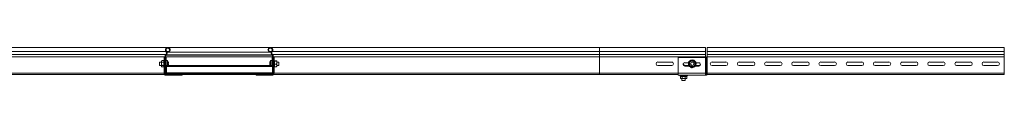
# Model space of a CAD drawing. Header units: millimetres. Extents: x -6 to 5206, y -8403 to -276.
# Tile 58 of 65: x 1122 to 2933, y -336 to -276. Entities that reach past the tile are written whole.
import ezdxf

# ---------------------------------------------------------------- set-up
doc = ezdxf.new("R2010")
doc.units = ezdxf.units.MM

msp = doc.modelspace()

# ---------------------------------------------------------------- linework, layer by layer
at = {"color": 7, "linetype": 'Continuous', "lineweight": 15}
for p, q in [((1394.3, -275.5), (788.6, -275.5)), ((1390.8, -283), (788.6, -283)), ((1390.6, -288.3), (788.6, -288.3)), ((1390.3, -288.7), (788.6, -288.7)), ((1390.3, -288.7), (1390.6, -288.3)), ((1390.3, -288.7), (1391.2, -289.5)), ((1390.6, -288.3), (1391.5, -289.1)), ((1390.8, -283), (1391.7, -282.2)), ((1391.2, -289.5), (1391.5, -289.1)), ((1395.5, -283.2), (1392.4, -283.2)), ((1395.9, -284.4), (1392.8, -284.4)), ((1583, -275.5), (1394.3, -275.5)), ((1395.9, -284.4), (1395.5, -283.2)), ((1395.9, -284.4), (1581.4, -284.4)), ((1581.4, -284.4), (1581.8, -283.2)), ((1584.5, -284.4), (1581.4, -284.4)), ((1584.9, -283.2), (1581.8, -283.2)), ((2188.6, -275.5), (1583, -275.5)), ((1586.5, -283), (1585.5, -282.2)), ((1586.7, -288.3), (1585.8, -289.1)), ((1586.1, -289.5), (1585.8, -289.1)), ((1587, -288.7), (1586.1, -289.5)), ((2188.6, -283), (1586.5, -283)), ((1587, -288.7), (1586.7, -288.3)), ((2188.6, -288.3), (1586.7, -288.3)), ((2188.6, -288.7), (1587, -288.7)), ((2383.6, -275.5), (2188.6, -275.5)), ((2188.6, -283), (2188.6, -288.3)), ((2188.6, -283), (2383.6, -283)), ((2188.6, -288.3), (2188.6, -288.7)), ((2188.6, -288.3), (2383.6, -288.3)), ((2188.6, -288.7), (2188.6, -292.8)), ((2188.6, -288.7), (2383.6, -288.7)), ((2383.6, -275.5), (2383.6, -283)), ((2383.6, -283), (2383.6, -288.3)), ((2383.6, -288.3), (2383.6, -288.7)), ((2383.6, -288.7), (2383.6, -292.8)), ((2933.3, -275.5), (2386.3, -275.5)), ((2386.3, -275.5), (2386.3, -283)), ((2386.3, -283), (2933.3, -283)), ((2386.3, -283), (2386.3, -288.3)), ((2386.3, -288.7), (2386.3, -288.3)), ((2386.3, -288.3), (2933.3, -288.3)), ((2386.3, -288.7), (2386.3, -292.5)), ((2386.3, -288.7), (2933.3, -288.7)), ((2933.3, -283), (2933.3, -275.5)), ((2933.3, -288.3), (2933.3, -283)), ((2933.3, -288.7), (2933.3, -288.3)), ((2933.3, -292.8), (2933.3, -288.7)), ((1388.6, -292.8), (788.6, -292.8)), ((1382.6, -302.5), (1379, -302.5)), ((1379, -302.5), (1379, -308.5)), ((1383.2, -299.8), (1382.6, -300.5)), ((1382.6, -300.5), (1382.6, -301.2)), ((1382.6, -305.5), (1382.6, -301.2)), ((1382.6, -305.5), (1382.6, -309.9)), ((1386.9, -299.8), (1383.2, -299.8)), ((1386.9, -302.7), (1383.2, -302.7)), ((1387.4, -299.1), (1387.3, -299.5)), ((1387.4, -294), (1387.5, -293.6)), ((1387.4, -294.2), (1387.4, -294)), ((1387.4, -294.2), (1387.4, -323.1)), ((1387.4, -294.2), (1388.6, -294.2)), ((1387.5, -293.6), (1388.8, -293.6)), ((1388.5, -293), (1388.6, -293)), ((1388.6, -293), (1388.6, -292.8)), ((1388.6, -293), (1389.8, -293)), ((1388.6, -294), (1388.6, -294.2)), ((1388.6, -323.1), (1388.6, -294.2)), ((1388.7, -292.5), (1389.8, -292.5)), ((1389, -323.1), (1389, -293.4)), ((1389.8, -292.5), (1389.8, -292.8)), ((1389.8, -323.1), (1389.8, -292.8)), ((1391, -293.5), (1389.8, -293.5)), ((1391, -293.5), (1391, -322.5)), ((1393.4, -299.5), (1391, -299.5)), ((1395.5, -304.8), (1395.1, -304.8)), ((1395.1, -306.3), (1395.5, -306.3)), ((1395.5, -304.2), (1395.5, -304.8)), ((1395.5, -306.3), (1395.5, -306.9)), ((1581.8, -304.8), (1581.8, -304.2)), ((1582.2, -304.8), (1581.8, -304.8)), ((1581.8, -306.9), (1581.8, -306.3)), ((1581.8, -306.3), (1582.2, -306.3)), ((1586.2, -299.5), (1583.9, -299.5)), ((1586.2, -293.5), (1586.2, -308.9)), ((1587.4, -293.5), (1586.2, -293.5)), ((1587.4, -292.5), (1587.4, -292.8)), ((1588.6, -292.5), (1587.4, -292.5)), ((1587.4, -323.1), (1587.4, -292.8)), ((1588.6, -293), (1587.5, -293)), ((1588.2, -323.1), (1588.2, -293.4)), ((1589.8, -293.6), (1588.5, -293.6)), ((1588.6, -293), (1588.6, -292.8)), ((2188.6, -292.8), (1588.6, -292.8)), ((1588.8, -293), (1588.6, -293)), ((1588.6, -294), (1588.6, -294.2)), ((1589.8, -294.2), (1588.6, -294.2)), ((1588.6, -323.1), (1588.6, -294.2)), ((1589.8, -294), (1589.8, -293.6)), ((1589.8, -294.2), (1589.8, -294)), ((1589.8, -294.2), (1589.8, -323.1)), ((1590.3, -300.3), (1589.8, -299.1)), ((1590.4, -300.2), (1590.2, -300.2)), ((1590.3, -300.2), (1590.3, -300.2)), ((1590.4, -300.2), (1594, -300.2)), ((1590.4, -301), (1594, -301)), ((1590.4, -306.3), (1594, -306.3)), ((1594.6, -303.6), (1594.6, -300.6)), ((1598.2, -302.5), (1594.6, -302.5)), ((1594.6, -303.6), (1594.6, -308.6)), ((1598.2, -305.5), (1598.2, -302.5)), ((1598.2, -308.5), (1598.2, -305.5)), ((2188.6, -292.8), (2188.6, -323.1)), ((2188.6, -292.8), (2383.6, -292.8)), ((2321.4, -302.3), (2295.9, -302.3)), ((2382.5, -294.2), (2333.3, -294.2)), ((2333.3, -294.2), (2333.3, -323.1)), ((2345.6, -303.5), (2352.3, -303.5)), ((2365.9, -303.5), (2371.1, -303.5)), ((2383.6, -292.8), (2383.6, -294)), ((2383.6, -294), (2384.2, -293.6)), ((2383.6, -323.1), (2383.6, -294)), ((2385.4, -323.1), (2385.4, -293.1)), ((2385.8, -293), (2386.3, -293)), ((2386.3, -292.8), (2933.3, -292.8)), ((2386.3, -323.1), (2386.3, -293)), ((2395.6, -302.3), (2421.1, -302.3)), ((2445.6, -302.3), (2471.1, -302.3)), ((2495.6, -302.3), (2521.1, -302.3)), ((2545.6, -302.3), (2571.1, -302.3)), ((2595.6, -302.3), (2621.1, -302.3)), ((2645.6, -302.3), (2671.1, -302.3)), ((2695.6, -302.3), (2721.1, -302.3)), ((2745.6, -302.3), (2771.1, -302.3)), ((2795.6, -302.3), (2821.1, -302.3)), ((2845.6, -302.3), (2871.1, -302.3)), ((2895.6, -302.3), (2921.1, -302.3)), ((2933.3, -292.8), (2933.3, -323.1)), ((1388.4, -325.5), (788.6, -325.5)), ((1379, -308.5), (1382.6, -308.5)), ((1382.6, -309.9), (1382.6, -310.5)), ((1382.6, -310.5), (1383.2, -311.3)), ((1386.9, -308.4), (1383.2, -308.4)), ((1386.9, -311.3), (1383.2, -311.3)), ((1387.3, -311.6), (1387.4, -312)), ((1389, -323.1), (1388.6, -323.1)), ((1389.8, -323.1), (1389, -323.1)), ((1391, -322.5), (1389.8, -322.5)), ((1391, -311.5), (1392.1, -311.5)), ((1391, -324.3), (1391, -325.1)), ((1391, -324.3), (1399.9, -324.3)), ((1391, -325.1), (1391, -325.5)), ((1391, -325.1), (1398.9, -325.1)), ((1419.4, -325.5), (1391, -325.5)), ((1587.1, -308.9), (1392.1, -308.9)), ((1392.1, -310.7), (1392.1, -308.9)), ((1587.1, -310.7), (1392.1, -310.7)), ((1392.1, -322.5), (1392.1, -310.7)), ((1587.1, -322.5), (1392.1, -322.5)), ((1392.1, -324.3), (1392.1, -322.5)), ((1395.1, -308.9), (1395.2, -308.6)), ((1399.9, -325.5), (1399.9, -324.3)), ((1406.4, -324.3), (1399.9, -324.3)), ((1405.4, -325.1), (1420.3, -325.1)), ((1406.4, -324.3), (1420.6, -324.3)), ((1419.4, -326.7), (1419.4, -325.5)), ((1419.4, -325.5), (1419.7, -325.5)), ((1420, -325.4), (1420, -326.7)), ((1420.6, -324.3), (1420.6, -324.4)), ((1556.6, -324.3), (1420.6, -324.3)), ((1420.6, -324.4), (1420.6, -325.6)), ((1420.6, -325.5), (1556.6, -325.5)), ((1556.6, -324.3), (1556.6, -324.4)), ((1570.9, -324.3), (1556.6, -324.3)), ((1556.6, -324.4), (1556.6, -325.6)), ((1571.9, -325.1), (1557, -325.1)), ((1557.2, -325.4), (1557.2, -326.7)), ((1557.8, -325.5), (1557.6, -325.5)), ((1557.8, -326.7), (1557.8, -325.5)), ((1557.8, -325.5), (1586.2, -325.5)), ((1570.9, -324.3), (1577.4, -324.3)), ((1586.2, -324.3), (1577.4, -324.3)), ((1577.4, -325.5), (1577.4, -324.3)), ((1586.2, -325.1), (1578.4, -325.1)), ((1582.1, -308.6), (1582.2, -308.9)), ((1586.2, -324.3), (1586.2, -325.1)), ((1586.2, -325.1), (1586.2, -325.5)), ((1587.1, -310.7), (1587.1, -308.9)), ((1587.1, -322.5), (1587.1, -310.7)), ((1587.1, -323.9), (1587.1, -322.5)), ((1587.4, -322.5), (1587.1, -322.5)), ((1587.4, -323.1), (1588.2, -323.1)), ((1588.2, -323.1), (1588.6, -323.1)), ((2188.6, -325.5), (1588.9, -325.5)), ((1589.8, -312), (1590.2, -310.9)), ((1590.4, -310.9), (1594, -310.9)), ((1594.6, -308.5), (1598.2, -308.5)), ((1594.6, -308.6), (1594.6, -310.5)), ((2188.6, -323.1), (2188.6, -325.5)), ((2188.6, -325.5), (2333.3, -325.5)), ((2295.9, -308.8), (2321.4, -308.8)), ((2333.3, -323.1), (2383.6, -323.1)), ((2333.3, -323.1), (2333.3, -326.7)), ((2353.6, -310), (2345.6, -310)), ((2345.9, -308.8), (2352.8, -308.8)), ((2371.1, -310), (2364.7, -310)), ((2365.5, -308.8), (2371.4, -308.8)), ((2383.6, -326.7), (2383.6, -323.1)), ((2383.6, -323.1), (2385.4, -323.1)), ((2385.4, -325.9), (2385.4, -323.1)), ((2385.4, -323.1), (2386.3, -323.1)), ((2386.3, -323.1), (2386.3, -325.5)), ((2386.3, -323.1), (2933.3, -323.1)), ((2386.3, -325.5), (2933.3, -325.5)), ((2421.1, -308.8), (2395.6, -308.8)), ((2471.1, -308.8), (2445.6, -308.8)), ((2521.1, -308.8), (2495.6, -308.8)), ((2571.1, -308.8), (2545.6, -308.8)), ((2621.1, -308.8), (2595.6, -308.8)), ((2671.1, -308.8), (2645.6, -308.8)), ((2721.1, -308.8), (2695.6, -308.8)), ((2771.1, -308.8), (2745.6, -308.8)), ((2821.1, -308.8), (2795.6, -308.8)), ((2871.1, -308.8), (2845.6, -308.8)), ((2921.1, -308.8), (2895.6, -308.8)), ((2933.3, -325.5), (2933.3, -323.1)), ((1391, -326.7), (1419.4, -326.7)), ((1419.7, -326.7), (1419.4, -326.7)), ((1420, -326.7), (1419.7, -326.7)), ((1557.2, -326.7), (1557.6, -326.7)), ((1557.6, -326.7), (1557.8, -326.7)), ((1586.2, -326.7), (1557.8, -326.7)), ((2333.3, -326.7), (2383.6, -326.7)), ((2336.6, -327.8), (2337.3, -328.1)), ((2337.6, -328.5), (2337.6, -332.1)), ((2337.6, -332.1), (2338.3, -332.7)), ((2338.3, -332.7), (2339, -332.7)), ((2343.3, -332.7), (2339, -332.7)), ((2340.3, -332.7), (2340.3, -336.3)), ((2340.3, -336.3), (2346.3, -336.3)), ((2340.4, -328.5), (2340.4, -332.1)), ((2343.3, -332.7), (2347.7, -332.7)), ((2346.2, -328.5), (2346.2, -332.1)), ((2346.3, -336.3), (2346.3, -332.7)), ((2347.7, -332.7), (2348.3, -332.7)), ((2348.3, -332.7), (2349.1, -332.1)), ((2349.1, -328.5), (2349.1, -332.1)), ((2349.4, -328.1), (2350.1, -327.8))]:
    msp.add_line(p, q, dxfattribs=at)
at = {"color": 8, "linetype": 'Continuous', "lineweight": 15}
for p, q in [((1391.2, -289.5), (1586.1, -289.5)), ((1391.5, -289.1), (1585.8, -289.1)), ((2188.6, -275.5), (2188.6, -283)), ((1389.8, -292.8), (1587.4, -292.8)), ((1393.4, -299.5), (1393.4, -308.9)), ((1393.8, -299.8), (1393.8, -308.9)), ((1583.5, -305.5), (1583.5, -299.8)), ((1583.5, -308.9), (1583.5, -305.5)), ((1583.9, -305.5), (1583.9, -299.5)), ((1583.9, -308.9), (1583.9, -305.5)), ((1387.4, -323.1), (788.6, -323.1)), ((1391, -322.5), (1392.1, -322.5)), ((1399.3, -325.5), (1399.3, -324.8)), ((1578, -325.5), (1578, -324.8)), ((2188.6, -323.1), (1589.8, -323.1)), ((1590.2, -310.9), (1590, -311.1)), ((2188.6, -323.1), (2333.3, -323.1)), ((2343.3, -327.8), (2336.6, -327.8)), ((2350.1, -327.8), (2343.3, -327.8))]:
    msp.add_line(p, q, dxfattribs=at)
at = {"color": 7, "linetype": 'Continuous', "lineweight": 15}
for radius in [7.1, 6.73, 3]:
    msp.add_circle((2359.1, -305.5), radius, dxfattribs=at)
for centre, radius, start, end in [((1394.6, -292.8), 6, 136.4649, 177.5164), ((1394.3, -280.1), 4.55, 290.35, 219.6816), ((1394.6, -292.8), 4.8, 136.4649, 180), ((1387.7, -285.6), 4, 316.4649, 39.6816), ((1394.3, -280.1), 3.35, 290.35, 219.6816), ((1387.7, -285.6), 5.2, 316.4649, 39.6816), ((1583, -280.1), 4.55, 320.3184, 249.65), ((1583, -280.1), 3.35, 320.3184, 249.65), ((1589.6, -285.6), 5.2, 140.3184, 223.5351), ((1589.6, -285.6), 4, 140.3184, 223.5351), ((1582.6, -292.8), 4.8, 0, 43.5351), ((1582.6, -292.8), 6, 2.4836, 43.5351), ((1393.4, -300.1), 0.54, 35.2515, 90), ((1385.6, -305.5), 10, 18.0819, 35.2515), ((1395.9, -304.1), 1.8, 116.0985, 116.9119), ((1385.6, -305.5), 9.97, 7.7067, 18.0605), ((1384.1, -305.5), 11, 356.3143, 3.6857), ((1385.6, -305.5), 9.97, 341.9395, 352.2933), ((1591.6, -305.5), 9.97, 161.9395, 172.2933), ((1591.6, -305.5), 9.97, 187.7067, 198.0605), ((1591.6, -305.5), 10, 144.7485, 161.9181), ((1581.5, -303.8), 1.53, 63.0324, 63.9871), ((1593.2, -305.5), 11, 176.3156, 183.6844), ((1583.9, -300.1), 0.54, 90, 144.7485), ((2295.9, -305.5), 3.25, 90, 270), ((2321.4, -305.5), 3.25, 270, 90), ((2345.6, -306.7), 3.25, 90, 270), ((2345.9, -305.5), 3.25, 176.2226, 270), ((2359.1, -305.5), 5, 120, 180), ((2359.1, -305.5), 5, 180, 240), ((2359.1, -305.5), 5, 60, 120), ((2359.1, -305.5), 5, 360, 60), ((2359.1, -305.5), 5, 300, 360), ((2371.1, -306.7), 3.25, 270, 90), ((2371.4, -305.5), 3.25, 270, 334.2075), ((2382.5, -291.6), 2.6, 270, 295.8039), ((2385.8, -292.5), 0.5, 270.1406, 328.6677), ((2395.6, -305.5), 3.25, 90, 270), ((2421.1, -305.5), 3.25, 270, 90), ((2445.6, -305.5), 3.25, 90, 270), ((2471.1, -305.5), 3.25, 270, 90), ((2495.6, -305.5), 3.25, 90, 270), ((2521.1, -305.5), 3.25, 270, 90), ((2545.6, -305.5), 3.25, 90, 270), ((2571.1, -305.5), 3.25, 270, 90), ((2595.6, -305.5), 3.25, 90, 270), ((2621.1, -305.5), 3.25, 270, 90), ((2645.6, -305.5), 3.25, 90, 270), ((2671.1, -305.5), 3.25, 270, 90), ((2695.6, -305.5), 3.25, 90, 270), ((2721.1, -305.5), 3.25, 270, 90), ((2745.6, -305.5), 3.25, 90, 270), ((2771.1, -305.5), 3.25, 270, 90), ((2795.6, -305.5), 3.25, 90, 270), ((2821.1, -305.5), 3.25, 270, 90), ((2845.6, -305.5), 3.25, 90, 270), ((2871.1, -305.5), 3.25, 270, 90), ((2895.6, -305.5), 3.25, 90, 270), ((2921.1, -305.5), 3.25, 270, 90), ((1391, -323.1), 3.6, 180, 270), ((1391, -323.1), 2.4, 180, 270), ((1391, -323.1), 2, 180, 270), ((1391, -323.1), 1.2, 180, 270), ((1392.6, -313.8), 5.77, 63.3682, 63.6214), ((1585.1, -314.5), 6.55, 116.3786, 116.602), ((1586.2, -323.1), 3.6, 270, 360), ((1586.2, -323.1), 2.4, 270, 360), ((1586.2, -323.1), 2, 270, 360), ((1586.2, -323.1), 1.2, 270, 0), ((2358.3, -310), 3.25, 210.8186, 308.3816), ((2359.1, -305.5), 5, 240, 300), ((2383.6, -324.3), 2.4, 270, 318.1897), ((2386.3, -326.7), 1.2, 90, 138.1897), ((2336.8, -327.3), 0.567, 90, 250), ((2349.9, -327.3), 0.567, 290, 90)]:
    msp.add_arc(centre, radius, start, end, dxfattribs=at)
for points, knots in [([(1383.2, -299.8), (1383, -300.2), (1382.7, -300.7), (1382.6, -301.2), (1382.6, -301.2)], [0, 0, 0, 0, 0.8960465, 1, 1, 1, 1]), ([(1382.6, -301.2), (1382.7, -301.6), (1382.8, -302.1), (1383.2, -302.6), (1383.2, -302.7)], [0, 0, 0, 0, 0.801451, 1, 1, 1, 1]), ([(1382.6, -305.5), (1382.6, -305.4), (1382.7, -304.4), (1382.9, -303.5), (1383.2, -302.7), (1383.2, -302.7)], [0, 0, 0, 0, 0.148488, 0.96557, 1, 1, 1, 1]), ([(1383.2, -308.4), (1383.2, -308.2), (1382.8, -307.3), (1382.7, -306.3), (1382.6, -305.5)], [0, 0, 0, 0, 0.263262, 1, 1, 1, 1]), ([(1386.9, -302.7), (1386.8, -302.2), (1386.5, -301.2), (1386.8, -300.3), (1386.9, -299.8)], [0, 0, 0, 0, 0.4921587, 1, 1, 1, 1]), ([(1386.9, -308.4), (1386.8, -307.5), (1386.5, -305.6), (1386.8, -303.6), (1386.9, -302.7)], [0, 0, 0, 0, 0.492148, 1, 1, 1, 1]), ([(1387.3, -299.5), (1387.3, -299.5), (1387.3, -299.5), (1387.2, -299.6), (1387.2, -299.7), (1387.1, -299.8), (1387, -299.8), (1386.9, -299.8)], [0, 0, 0, 0, 0.007952, 0.267529, 0.528594, 0.763839, 1, 1, 1, 1]), ([(1386.9, -302.7), (1387, -302.7), (1387.1, -302.6), (1387.2, -302.6), (1387.2, -302.6), (1387.3, -302.5), (1387.3, -302.5), (1387.3, -302.5)], [0, 0, 0, 0, 0.23618, 0.471449, 0.732449, 0.992073, 1, 1, 1, 1]), ([(1387.3, -299.5), (1387.3, -299.6), (1387.1, -300.2), (1386.9, -301.2), (1387.2, -302.1), (1387.3, -302.5)], [0, 0, 0, 0, 0.118087, 0.592256, 1, 1, 1, 1]), ([(1387.3, -302.5), (1387.3, -302.7), (1387.1, -303.9), (1386.9, -306), (1387.2, -307.8), (1387.3, -308.6)], [0, 0, 0, 0, 0.118082, 0.592258, 1, 1, 1, 1]), ([(1387.5, -293.6), (1387.6, -293.5), (1387.7, -293.3), (1388, -293.1), (1388.2, -293.1), (1388.2, -293.1)], [0, 0, 0, 0, 0.41539, 0.827766, 1, 1, 1, 1]), ([(1388.2, -293.1), (1388.3, -293.1), (1388.5, -293), (1388.5, -293), (1388.5, -293)], [0, 0, 0, 0, 0.782734, 1, 1, 1, 1]), ([(1388.6, -292.8), (1388.6, -292.8), (1388.6, -292.7), (1388.7, -292.6), (1388.7, -292.5)], [0, 0, 0, 0, 0.614408, 1, 1, 1, 1]), ([(1388.8, -293.6), (1388.7, -293.7), (1388.7, -293.9), (1388.6, -294), (1388.6, -294)], [0, 0, 0, 0, 0.779165, 1, 1, 1, 1]), ([(1389, -293.4), (1389, -293.4), (1388.8, -293.5), (1388.8, -293.6), (1388.8, -293.6)], [0, 0, 0, 0, 0.795566, 1, 1, 1, 1]), ([(1389.8, -293), (1389.7, -293.1), (1389.6, -293.1), (1389.3, -293.3), (1389.1, -293.4), (1389, -293.4)], [0, 0, 0, 0, 0.4505812, 0.8984648, 1, 1, 1, 1]), ([(1389.8, -292.5), (1389.8, -292.6), (1389.8, -292.7), (1389.8, -292.9), (1389.8, -293), (1389.8, -293), (1389.8, -293), (1389.8, -293)], [0, 0, 0, 0, 0.214026, 0.428117, 0.64171, 0.853667, 1, 1, 1, 1]), ([(1587.4, -292.5), (1587.4, -292.6), (1587.4, -292.7), (1587.4, -292.9), (1587.5, -293), (1587.5, -293), (1587.5, -293), (1587.5, -293)], [0, 0, 0, 0, 0.214025, 0.428116, 0.641709, 0.853668, 1, 1, 1, 1]), ([(1587.5, -293), (1587.6, -293.1), (1587.7, -293.1), (1588, -293.3), (1588.2, -293.4), (1588.2, -293.4)], [0, 0, 0, 0, 0.4505823, 0.8984703, 1, 1, 1, 1]), ([(1588.2, -293.4), (1588.3, -293.4), (1588.4, -293.5), (1588.5, -293.6), (1588.5, -293.6)], [0, 0, 0, 0, 0.795578, 1, 1, 1, 1]), ([(1588.5, -293.6), (1588.6, -293.7), (1588.6, -293.9), (1588.6, -294), (1588.6, -294)], [0, 0, 0, 0, 0.779166, 1, 1, 1, 1]), ([(1588.6, -292.8), (1588.6, -292.8), (1588.6, -292.7), (1588.6, -292.6), (1588.6, -292.5)], [0, 0, 0, 0, 0.614411, 1, 1, 1, 1]), ([(1589, -293.1), (1589, -293.1), (1588.8, -293), (1588.8, -293), (1588.8, -293)], [0, 0, 0, 0, 0.782734, 1, 1, 1, 1]), ([(1589.8, -293.6), (1589.7, -293.5), (1589.6, -293.3), (1589.3, -293.1), (1589.1, -293.1), (1589, -293.1)], [0, 0, 0, 0, 0.415391, 0.827772, 1, 1, 1, 1]), ([(1590, -306.3), (1590, -306.1), (1590.2, -305), (1590.4, -303.1), (1590.1, -301.5), (1590, -300.7)], [0, 0, 0, 0, 0.118082, 0.592257, 1, 1, 1, 1]), ([(1590.4, -301), (1590.3, -301), (1590.2, -300.9), (1590.1, -300.9), (1590, -300.8), (1590, -300.8), (1590, -300.7), (1590, -300.7)], [0, 0, 0, 0, 0.23619, 0.471455, 0.732524, 0.992178, 1, 1, 1, 1]), ([(1590, -311.1), (1590, -311), (1590.2, -310), (1590.4, -308.4), (1590.1, -307), (1590, -306.3)], [0, 0, 0, 0, 0.118086, 0.592261, 1, 1, 1, 1]), ([(1590.4, -306.3), (1590.3, -306.3), (1590.2, -306.3), (1590.1, -306.3), (1590, -306.3), (1590, -306.3), (1590, -306.3), (1590, -306.3)], [0, 0, 0, 0, 0.236155, 0.471363, 0.732572, 0.992122, 1, 1, 1, 1]), ([(1590.4, -300.2), (1590.5, -300.3), (1590.8, -300.6), (1590.5, -300.8), (1590.4, -301)], [0, 0, 0, 0, 0.492153, 1, 1, 1, 1]), ([(1590.4, -301), (1590.5, -301.8), (1590.8, -303.6), (1590.5, -305.4), (1590.4, -306.3)], [0, 0, 0, 0, 0.492147, 1, 1, 1, 1]), ([(1590.4, -306.3), (1590.5, -307), (1590.8, -308.6), (1590.5, -310.1), (1590.4, -310.9)], [0, 0, 0, 0, 0.492158, 1, 1, 1, 1]), ([(1594.6, -300.6), (1594.6, -300.5), (1594.5, -300.4), (1594.1, -300.2), (1594, -300.2)], [0, 0, 0, 0, 0.801459, 1, 1, 1, 1]), ([(1594, -301), (1594.3, -300.8), (1594.6, -300.7), (1594.6, -300.6), (1594.6, -300.6)], [0, 0, 0, 0, 0.89602, 1, 1, 1, 1]), ([(1594, -301), (1594.1, -301.2), (1594.5, -302), (1594.6, -303), (1594.6, -303.6)], [0, 0, 0, 0, 0.263249, 1, 1, 1, 1]), ([(1594.6, -303.6), (1594.6, -303.8), (1594.6, -304.6), (1594.4, -305.5), (1594.1, -306.3), (1594, -306.3)], [0, 0, 0, 0, 0.148482, 0.96557, 1, 1, 1, 1]), ([(1594.6, -308.6), (1594.6, -308), (1594.5, -307.2), (1594.1, -306.4), (1594, -306.3)], [0, 0, 0, 0, 0.801464, 1, 1, 1, 1]), ([(2353.9, -302.5), (2354.1, -302.4), (2355.1, -301.8), (2356.9, -300.8), (2358.4, -299.9), (2359.1, -299.5)], [0, 0, 0, 0, 0.118082, 0.592262, 1, 1, 1, 1]), ([(2353.9, -308.6), (2353.9, -308.3), (2353.9, -307.6), (2353.9, -306.4), (2353.9, -305), (2353.9, -303.7), (2353.9, -302.9), (2353.9, -302.5)], [0, 0, 0, 0, 0.117986, 0.354133, 0.592325, 0.795594, 1, 1, 1, 1]), ([(2353.9, -302.5), (2353.9, -302.5), (2353.9, -302.5), (2354, -302.6), (2354.1, -302.6), (2354.1, -302.6), (2354.1, -302.7), (2354.1, -302.7)], [0, 0, 0, 0, 0.008001, 0.267618, 0.528614, 0.763853, 1, 1, 1, 1]), ([(2354.1, -302.7), (2354.9, -302.2), (2355.7, -301.8), (2356.6, -301.3), (2356.6, -301.2)], [0, 0, 0, 0, 0.89604, 1, 1, 1, 1]), ([(2354.1, -305.5), (2354.1, -305.4), (2354.1, -304.4), (2354.1, -303.5), (2354.1, -302.7), (2354.1, -302.7)], [0, 0, 0, 0, 0.148489, 0.96557, 1, 1, 1, 1]), ([(2354.1, -308.4), (2354.1, -308.2), (2354.1, -307.3), (2354.1, -306.3), (2354.1, -305.5)], [0, 0, 0, 0, 0.263261, 1, 1, 1, 1]), ([(2356.6, -301.2), (2357.3, -300.8), (2358.2, -300.3), (2359, -299.9), (2359.1, -299.8)], [0, 0, 0, 0, 0.801466, 1, 1, 1, 1]), ([(2359.1, -299.5), (2359.1, -299.5), (2359.1, -299.5), (2359.1, -299.6), (2359.1, -299.7), (2359.1, -299.8), (2359.1, -299.8), (2359.1, -299.8)], [0, 0, 0, 0, 0.007931, 0.267532, 0.528551, 0.763843, 1, 1, 1, 1]), ([(2359.1, -299.5), (2359.4, -299.6), (2360.4, -300.2), (2362.1, -301.2), (2363.7, -302.1), (2364.4, -302.5)], [0, 0, 0, 0, 0.118085, 0.592267, 1, 1, 1, 1]), ([(2359.1, -299.8), (2359.9, -300.2), (2360.7, -300.7), (2361.6, -301.2), (2361.6, -301.2)], [0, 0, 0, 0, 0.8960481, 1, 1, 1, 1]), ([(2361.6, -301.2), (2362.3, -301.6), (2363.2, -302.1), (2364, -302.6), (2364.1, -302.7)], [0, 0, 0, 0, 0.801464, 1, 1, 1, 1]), ([(2364.1, -302.7), (2364.2, -302.7), (2364.2, -302.6), (2364.2, -302.6), (2364.3, -302.6), (2364.4, -302.5), (2364.4, -302.5), (2364.4, -302.5)], [0, 0, 0, 0, 0.236184, 0.471441, 0.732457, 0.992094, 1, 1, 1, 1]), ([(2364.1, -305.5), (2364.1, -305.4), (2364.1, -304.4), (2364.1, -303.5), (2364.1, -302.7), (2364.1, -302.7)], [0, 0, 0, 0, 0.148489, 0.96557, 1, 1, 1, 1]), ([(2364.1, -308.4), (2364.1, -308.2), (2364.1, -307.3), (2364.1, -306.3), (2364.1, -305.5)], [0, 0, 0, 0, 0.263261, 1, 1, 1, 1]), ([(2364.4, -302.5), (2364.4, -302.7), (2364.4, -303.9), (2364.4, -306), (2364.4, -307.8), (2364.4, -308.6)], [0, 0, 0, 0, 0.118082, 0.592258, 1, 1, 1, 1]), ([(2384.2, -293.6), (2384.4, -293.5), (2384.7, -293.3), (2385.2, -293.1), (2385.4, -293.1), (2385.4, -293.1)], [0, 0, 0, 0, 0.415405, 0.827761, 1, 1, 1, 1]), ([(2385.4, -293.1), (2385.5, -293.1), (2385.7, -293), (2385.8, -293), (2385.8, -293)], [0, 0, 0, 0, 0.782767, 1, 1, 1, 1]), ([(2386.3, -292.8), (2386.3, -292.8), (2386.3, -292.7), (2386.3, -292.6), (2386.3, -292.5)], [0, 0, 0, 0, 0.614423, 1, 1, 1, 1]), ([(1383.2, -308.4), (1383, -308.9), (1382.7, -309.3), (1382.6, -309.8), (1382.6, -309.9)], [0, 0, 0, 0, 0.896015, 1, 1, 1, 1]), ([(1382.6, -309.9), (1382.7, -310.3), (1382.8, -310.8), (1383.2, -311.2), (1383.2, -311.3)], [0, 0, 0, 0, 0.801477, 1, 1, 1, 1]), ([(1386.9, -311.3), (1386.8, -310.8), (1386.5, -309.9), (1386.8, -308.9), (1386.9, -308.4)], [0, 0, 0, 0, 0.492141, 1, 1, 1, 1]), ([(1386.9, -308.4), (1387, -308.4), (1387.1, -308.4), (1387.2, -308.5), (1387.2, -308.5), (1387.3, -308.6), (1387.3, -308.6), (1387.3, -308.6)], [0, 0, 0, 0, 0.236181, 0.471451, 0.732451, 0.992129, 1, 1, 1, 1]), ([(1386.9, -311.3), (1387, -311.3), (1387.1, -311.3), (1387.2, -311.4), (1387.2, -311.5), (1387.3, -311.6), (1387.3, -311.6), (1387.3, -311.6)], [0, 0, 0, 0, 0.236191, 0.471387, 0.732461, 0.992048, 1, 1, 1, 1]), ([(1387.3, -308.6), (1387.3, -308.7), (1387.1, -309.3), (1386.9, -310.3), (1387.2, -311.2), (1387.3, -311.6)], [0, 0, 0, 0, 0.118083, 0.592264, 1, 1, 1, 1]), ([(1398.7, -325.5), (1398.7, -325.5), (1398.7, -325.5), (1398.8, -325.4), (1398.9, -325.2), (1398.9, -325.1)], [0, 0, 0, 0, 0.346309, 0.691469, 1, 1, 1, 1]), ([(1398.9, -325.1), (1399, -325), (1399.1, -324.9), (1399.3, -324.8), (1399.3, -324.8)], [0, 0, 0, 0, 0.771719, 1, 1, 1, 1]), ([(1399.3, -324.8), (1399.4, -324.7), (1399.7, -324.5), (1399.9, -324.4), (1399.9, -324.3), (1399.9, -324.3)], [0, 0, 0, 0, 0.406997, 0.75167, 1, 1, 1, 1]), ([(1405.4, -325.1), (1405.4, -325.2), (1405.3, -325.4), (1405.2, -325.5), (1405.2, -325.5), (1405.2, -325.5)], [0, 0, 0, 0, 0.406624, 0.815381, 1, 1, 1, 1]), ([(1405.8, -324.8), (1405.7, -324.8), (1405.5, -324.9), (1405.5, -325.1), (1405.4, -325.1)], [0, 0, 0, 0, 0.771564, 1, 1, 1, 1]), ([(1406.4, -324.3), (1406.4, -324.4), (1406.3, -324.4), (1406.1, -324.5), (1405.9, -324.7), (1405.8, -324.8)], [0, 0, 0, 0, 0.33368, 0.666028, 1, 1, 1, 1]), ([(1419.7, -325.5), (1419.8, -325.5), (1419.9, -325.5), (1420, -325.4), (1420, -325.4)], [0, 0, 0, 0, 0.778968, 1, 1, 1, 1]), ([(1420, -325.4), (1420.1, -325.4), (1420.2, -325.3), (1420.3, -325.2), (1420.3, -325.1)], [0, 0, 0, 0, 0.438575, 1, 1, 1, 1]), ([(1420.6, -325.9), (1420.6, -326.1), (1420.5, -326.4), (1420.3, -326.6), (1420.1, -326.7), (1420, -326.7)], [0, 0, 0, 0, 0.4128393, 0.8266023, 1, 1, 1, 1]), ([(1420.3, -325.1), (1420.4, -325), (1420.6, -324.7), (1420.6, -324.5), (1420.6, -324.4), (1420.6, -324.4)], [0, 0, 0, 0, 0.489538, 0.908813, 1, 1, 1, 1]), ([(1420.6, -325.6), (1420.6, -325.7), (1420.6, -325.8), (1420.6, -325.9), (1420.6, -325.9)], [0, 0, 0, 0, 0.782699, 1, 1, 1, 1]), ([(1557, -325.1), (1556.9, -325), (1556.7, -324.7), (1556.7, -324.5), (1556.6, -324.4), (1556.6, -324.4)], [0, 0, 0, 0, 0.489537, 0.908813, 1, 1, 1, 1]), ([(1556.6, -325.6), (1556.7, -325.7), (1556.7, -325.8), (1556.7, -325.9), (1556.7, -325.9)], [0, 0, 0, 0, 0.7827, 1, 1, 1, 1]), ([(1556.7, -325.9), (1556.7, -326.1), (1556.8, -326.4), (1557, -326.6), (1557.2, -326.7), (1557.2, -326.7)], [0, 0, 0, 0, 0.412837, 0.826598, 1, 1, 1, 1]), ([(1557.2, -325.4), (1557.2, -325.4), (1557.1, -325.3), (1557, -325.2), (1557, -325.1)], [0, 0, 0, 0, 0.438603, 1, 1, 1, 1]), ([(1557.6, -325.5), (1557.5, -325.5), (1557.4, -325.5), (1557.3, -325.4), (1557.2, -325.4)], [0, 0, 0, 0, 0.778979, 1, 1, 1, 1]), ([(1570.9, -324.3), (1570.9, -324.4), (1570.9, -324.4), (1571.2, -324.5), (1571.4, -324.7), (1571.5, -324.8)], [0, 0, 0, 0, 0.333679, 0.666027, 1, 1, 1, 1]), ([(1571.5, -324.8), (1571.6, -324.8), (1571.8, -324.9), (1571.8, -325.1), (1571.9, -325.1)], [0, 0, 0, 0, 0.771567, 1, 1, 1, 1]), ([(1571.9, -325.1), (1571.9, -325.2), (1572, -325.4), (1572.1, -325.5), (1572.1, -325.5), (1572.1, -325.5)], [0, 0, 0, 0, 0.406617, 0.81538, 1, 1, 1, 1]), ([(1578, -324.8), (1577.9, -324.7), (1577.6, -324.5), (1577.4, -324.4), (1577.4, -324.3), (1577.4, -324.3)], [0, 0, 0, 0, 0.406999, 0.751669, 1, 1, 1, 1]), ([(1578.4, -325.1), (1578.3, -325), (1578.2, -324.9), (1578, -324.8), (1578, -324.8)], [0, 0, 0, 0, 0.771708, 1, 1, 1, 1]), ([(1578.6, -325.5), (1578.6, -325.5), (1578.6, -325.5), (1578.5, -325.4), (1578.4, -325.2), (1578.4, -325.1)], [0, 0, 0, 0, 0.346312, 0.691469, 1, 1, 1, 1]), ([(1590, -311.1), (1590, -311.1), (1590, -311.1), (1590, -311), (1590.1, -310.9), (1590.2, -310.9), (1590.3, -310.9), (1590.4, -310.9)], [0, 0, 0, 0, 0.007906, 0.267566, 0.528692, 0.763823, 1, 1, 1, 1]), ([(1594, -310.9), (1594.3, -310.2), (1594.6, -309.4), (1594.6, -308.7), (1594.6, -308.6)], [0, 0, 0, 0, 0.896035, 1, 1, 1, 1]), ([(1594.6, -310.5), (1594.6, -310.6), (1594.5, -310.7), (1594.1, -310.9), (1594, -310.9)], [0, 0, 0, 0, 0.801461, 1, 1, 1, 1]), ([(2353.9, -308.6), (2353.9, -308.6), (2353.9, -308.6), (2354, -308.5), (2354.1, -308.5), (2354.1, -308.4), (2354.1, -308.4), (2354.1, -308.4)], [0, 0, 0, 0, 0.007946, 0.267615, 0.528612, 0.763852, 1, 1, 1, 1]), ([(2359.1, -311.6), (2358.9, -311.5), (2357.9, -310.9), (2356.2, -309.9), (2354.6, -309), (2353.9, -308.6)], [0, 0, 0, 0, 0.118085, 0.592259, 1, 1, 1, 1]), ([(2356.6, -309.9), (2356, -309.5), (2355.1, -309), (2354.3, -308.5), (2354.1, -308.4)], [0, 0, 0, 0, 0.801466, 1, 1, 1, 1]), ([(2359.1, -311.3), (2358.4, -310.9), (2357.6, -310.4), (2356.7, -309.9), (2356.6, -309.9)], [0, 0, 0, 0, 0.89604, 1, 1, 1, 1]), ([(2364.4, -308.6), (2364.2, -308.7), (2363.2, -309.3), (2361.4, -310.3), (2359.9, -311.2), (2359.1, -311.6)], [0, 0, 0, 0, 0.118082, 0.592259, 1, 1, 1, 1]), ([(2361.6, -309.9), (2361, -310.3), (2360.1, -310.8), (2359.3, -311.2), (2359.1, -311.3)], [0, 0, 0, 0, 0.801448, 1, 1, 1, 1]), ([(2359.1, -311.3), (2359.1, -311.3), (2359.1, -311.3), (2359.1, -311.4), (2359.1, -311.5), (2359.1, -311.6), (2359.1, -311.6), (2359.1, -311.6)], [0, 0, 0, 0, 0.236187, 0.47143, 0.732458, 0.992069, 1, 1, 1, 1]), ([(2364.1, -308.4), (2363.4, -308.9), (2362.6, -309.3), (2361.7, -309.8), (2361.6, -309.9)], [0, 0, 0, 0, 0.896031, 1, 1, 1, 1]), ([(2364.1, -308.4), (2364.2, -308.4), (2364.2, -308.4), (2364.2, -308.5), (2364.3, -308.5), (2364.4, -308.6), (2364.4, -308.6), (2364.4, -308.6)], [0, 0, 0, 0, 0.236185, 0.471443, 0.73246, 0.99215, 1, 1, 1, 1]), ([(2337.3, -328.1), (2337.4, -328.1), (2338, -328.3), (2339, -328.5), (2339.9, -328.2), (2340.3, -328.1)], [0, 0, 0, 0, 0.118085, 0.592259, 1, 1, 1, 1]), ([(2337.3, -328.1), (2337.3, -328.1), (2337.3, -328.1), (2337.4, -328.1), (2337.5, -328.2), (2337.5, -328.3), (2337.6, -328.4), (2337.6, -328.5)], [0, 0, 0, 0, 0.007931, 0.267542, 0.52857, 0.763813, 1, 1, 1, 1]), ([(2340.4, -328.5), (2340, -328.6), (2339, -328.9), (2338, -328.6), (2337.6, -328.5)], [0, 0, 0, 0, 0.49215, 1, 1, 1, 1]), ([(2337.6, -332.1), (2338, -332.4), (2338.5, -332.7), (2338.9, -332.7), (2339, -332.7)], [0, 0, 0, 0, 0.8960401, 1, 1, 1, 1]), ([(2339, -332.7), (2339.4, -332.7), (2339.9, -332.6), (2340.4, -332.2), (2340.4, -332.1)], [0, 0, 0, 0, 0.8014657, 1, 1, 1, 1]), ([(2340.3, -328.1), (2340.5, -328.1), (2341.7, -328.3), (2343.8, -328.5), (2345.5, -328.2), (2346.4, -328.1)], [0, 0, 0, 0, 0.118082, 0.592258, 1, 1, 1, 1]), ([(2340.4, -328.5), (2340.4, -328.4), (2340.4, -328.3), (2340.4, -328.2), (2340.4, -328.1), (2340.3, -328.1), (2340.3, -328.1), (2340.3, -328.1)], [0, 0, 0, 0, 0.236183, 0.47144, 0.732456, 0.992053, 1, 1, 1, 1]), ([(2346.2, -328.5), (2345.3, -328.6), (2343.3, -328.9), (2341.4, -328.6), (2340.4, -328.5)], [0, 0, 0, 0, 0.492148, 1, 1, 1, 1]), ([(2343.3, -332.7), (2343.2, -332.7), (2342.2, -332.7), (2341.3, -332.5), (2340.5, -332.2), (2340.4, -332.1)], [0, 0, 0, 0, 0.148488, 0.96557, 1, 1, 1, 1]), ([(2346.2, -332.1), (2346, -332.2), (2345, -332.6), (2344.1, -332.7), (2343.3, -332.7)], [0, 0, 0, 0, 0.2632621, 1, 1, 1, 1]), ([(2346.2, -328.5), (2346.2, -328.4), (2346.2, -328.3), (2346.3, -328.2), (2346.3, -328.1), (2346.3, -328.1), (2346.4, -328.1), (2346.4, -328.1)], [0, 0, 0, 0, 0.236183, 0.471439, 0.732453, 0.991998, 1, 1, 1, 1]), ([(2349.1, -328.5), (2348.6, -328.6), (2347.7, -328.9), (2346.7, -328.6), (2346.2, -328.5)], [0, 0, 0, 0, 0.49215, 1, 1, 1, 1]), ([(2346.2, -332.1), (2346.6, -332.4), (2347.1, -332.7), (2347.6, -332.7), (2347.7, -332.7)], [0, 0, 0, 0, 0.8960401, 1, 1, 1, 1]), ([(2346.4, -328.1), (2346.5, -328.1), (2347.1, -328.3), (2348.1, -328.5), (2349, -328.2), (2349.4, -328.1)], [0, 0, 0, 0, 0.118082, 0.592254, 1, 1, 1, 1]), ([(2347.7, -332.7), (2348.1, -332.7), (2348.6, -332.6), (2349, -332.2), (2349.1, -332.1)], [0, 0, 0, 0, 0.8014657, 1, 1, 1, 1]), ([(2349.1, -328.5), (2349.1, -328.4), (2349.1, -328.3), (2349.2, -328.2), (2349.3, -328.1), (2349.4, -328.1), (2349.4, -328.1), (2349.4, -328.1)], [0, 0, 0, 0, 0.236157, 0.471449, 0.732468, 0.992069, 1, 1, 1, 1])]:
    msp.add_open_spline(points, degree=3, knots=knots, dxfattribs=at)
at = {"color": 8, "linetype": 'Continuous', "lineweight": 15}
msp.add_open_spline([(1590, -300.7), (1590, -300.7), (1590.2, -300.6), (1590.4, -300.4), (1590.3, -300.3), (1590.3, -300.3)], degree=3, knots=[0, 0, 0, 0, 0.192751, 0.966724, 1, 1, 1, 1], dxfattribs=at)

doc.saveas('drawing.dxf')
